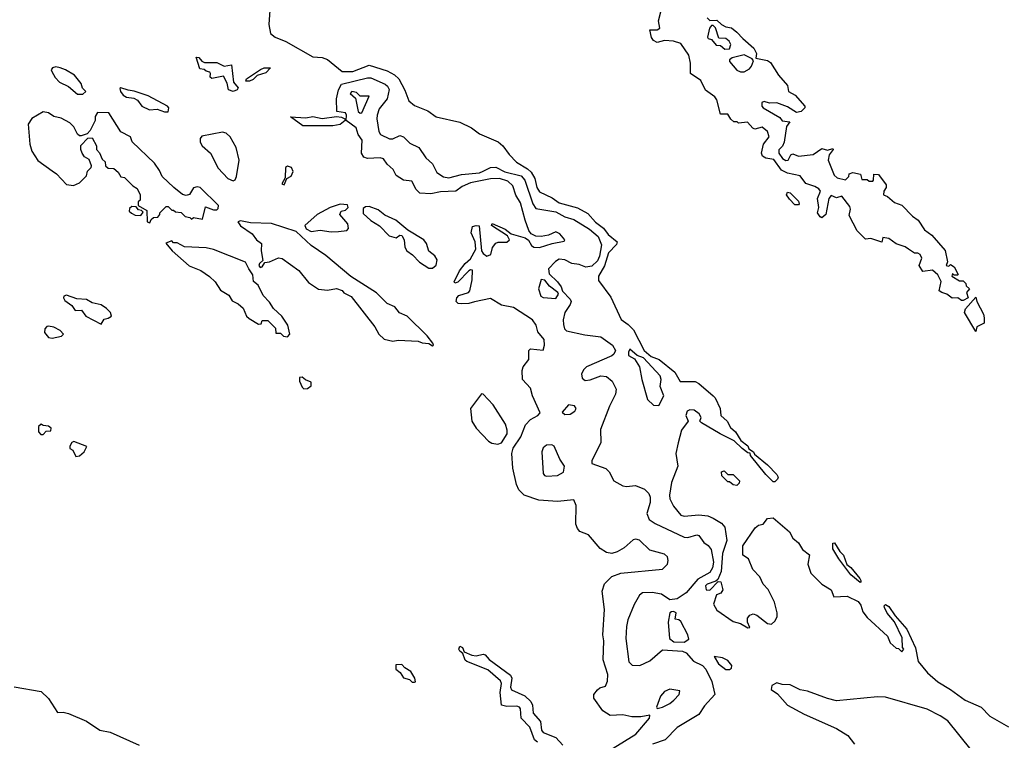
# Model space of a CAD drawing. Extents: x 2029826 to 2248070, y 228728 to 402406.
# Tile 138 of 256: x 2082416 to 2087852, y 350342 to 354322. Entities that reach past the tile are written whole.
import ezdxf

# ---------------------------------------------------------------- set-up
doc = ezdxf.new("R2010")
doc.units = 0

msp = doc.modelspace()

# ---------------------------------------------------------------- linework, layer by layer
at = {"layer": '0CON10XD'}
for points in [[(2083796.7, 354375), (2083791, 354295), (2083800, 354245), (2083825.3, 354225.3), (2083885, 354201.2), (2084035, 354116.9), (2084085, 354112.7), (2084115, 354102.7), (2084196.3, 354036.3), (2084255, 354036.1), (2084345, 354070.2), (2084445, 354039.5), (2084485, 354016.8), (2084509.4, 353995), (2084542.1, 353932.1)], [(2086211.2, 354331.2), (2086225, 354317.5), (2086265, 354320), (2086290, 354295), (2086315, 354282.5), (2086345, 354277.5), (2086375, 354253.3), (2086407.3, 354217.3), (2086469.2, 354165), (2086483.3, 354135), (2086480, 354110), (2086545, 354095.6), (2086560, 354085), (2086605.6, 354015.6), (2086655, 353957.5), (2086660, 353925), (2086696.7, 353905), (2086750, 353845), (2086750, 353835), (2086730, 353815), (2086705, 353810), (2086655, 353840), (2086595, 353863.3), (2086555, 353861.2), (2086525, 353870), (2086513.3, 353865), (2086513.8, 353845), (2086521.2, 353835), (2086612, 353782), (2086625, 353762.5), (2086667.5, 353757.5), (2086648.3, 353731.7), (2086636.2, 353645), (2086626.6, 353623.4), (2086606.4, 353603.6), (2086606.7, 353585), (2086627.5, 353555), (2086645, 353543.8), (2086657.5, 353545), (2086673.3, 353575), (2086685, 353580), (2086715, 353567.5), (2086797, 353577), (2086845, 353611.2), (2086875, 353601.2), (2086905, 353610), (2086907.5, 353605), (2086884, 353576), (2086880, 353545), (2086913, 353463), (2086928.3, 353448.3), (2086975, 353437.5), (2086992.5, 353455), (2086995, 353470), (2087015, 353477.5), (2087058.3, 353468.3), (2087065, 353440), (2087095, 353440), (2087105, 353430), (2087125, 353430), (2087130, 353435), (2087131.7, 353468.3), (2087156.4, 353466.4), (2087199.3, 353409.3), (2087200, 353395), (2087186.7, 353375), (2087184, 353354), (2087206.1, 353346.1), (2087245, 353312.5), (2087285, 353296.7), (2087345, 353236.7), (2087376.2, 353215), (2087410.5, 353160.5), (2087451.7, 353131.7), (2087525, 353047.5), (2087537.5, 352985), (2087530, 352965), (2087545, 352960), (2087555, 352970), (2087575, 352957.5), (2087597.5, 352915), (2087595, 352910), (2087575, 352910), (2087565, 352920), (2087562.5, 352905), (2087605, 352880), (2087625, 352880), (2087640, 352865), (2087641.7, 352851.7), (2087660, 352835), (2087642.5, 352815), (2087652.5, 352785), (2087625, 352771.2), (2087615, 352771.2), (2087595, 352786), (2087564, 352784), (2087535, 352806.7), (2087507.5, 352815), (2087492.5, 352825), (2087503.3, 352875), (2087485, 352912.5), (2087455, 352937.5), (2087401.7, 352931.7), (2087382.5, 352965), (2087396.7, 353005), (2087386.7, 353025), (2087375, 353032.5), (2087355, 353032.5), (2087322.5, 353055), (2087305, 353067.5), (2087253.9, 353083.9), (2087215, 353113.3), (2087181.7, 353118.3), (2087175, 353092.5), (2087115, 353112.5), (2087085, 353110), (2087040, 353155), (2086995, 353240), (2087003.3, 353275), (2086999.5, 353289.5), (2086955, 353346.2), (2086925, 353337.5), (2086895, 353350), (2086882.5, 353335), (2086866.2, 353245), (2086845, 353227.5), (2086835, 353232.5), (2086820, 353255), (2086827.5, 353285), (2086820, 353335), (2086836.2, 353375), (2086827, 353387), (2086805, 353401.2), (2086756.2, 353416.2), (2086725, 353458.8), (2086655, 353474.4), (2086621.2, 353491.2), (2086579.2, 353549.2), (2086535, 353557.5), (2086517.3, 353567.3), (2086511.5, 353585), (2086521.5, 353635), (2086553.1, 353675), (2086545, 353704), (2086515, 353728.8), (2086475, 353717.5), (2086463, 353723), (2086433.6, 353756.4), (2086385, 353750), (2086377, 353757), (2086358.3, 353758.3), (2086341.7, 353771.7), (2086325, 353800), (2086285, 353800), (2086265, 353880), (2086254.2, 353895), (2086201.9, 353931.9), (2086176.9, 353985), (2086120, 354025), (2086118.9, 354081.1), (2086110, 354125), (2086065, 354190.8), (2086025, 354202.5), (2085975, 354207.1), (2085935, 354196.4), (2085915, 354207.5), (2085904.3, 354224.3), (2085895, 354266), (2085934.5, 354265.5), (2085949.2, 354275), (2085942.3, 354315), (2085956, 354365)], [(2086308.3, 354158.3), (2086335, 354160), (2086342.5, 354185), (2086333, 354203), (2086315, 354217.5), (2086275, 354220), (2086257, 354277), (2086245, 354290), (2086235, 354290), (2086223.3, 354275), (2086213.3, 354225), (2086217, 354217), (2086235, 354212.5), (2086261.7, 354181.7), (2086285, 354180), (2086308.3, 354158.3)], [(2083595, 353924.8), (2083568.2, 353935), (2083560.9, 353970.9), (2083540.7, 354010.7), (2083476.2, 353996.2), (2083466.7, 354005), (2083470, 354025), (2083465, 354032.5), (2083445, 354037.5), (2083435, 354047.5), (2083410.7, 354050.7), (2083390, 354115), (2083405, 354112.5), (2083422, 354092), (2083435.8, 354085.8), (2083505, 354085.4), (2083545, 354065.4), (2083585, 354073.3), (2083596.9, 353976.9), (2083621.9, 353945), (2083615.6, 353935), (2083595, 353924.8)], [(2086415, 354033.8), (2086445, 354050), (2086456.7, 354065), (2086467.5, 354095), (2086460, 354105), (2086415, 354127.5), (2086348.3, 354111.7), (2086335, 354100), (2086335, 354090), (2086375, 354043.3), (2086395, 354033.8), (2086415, 354033.8)], [(2082765, 353910), (2082780, 353925), (2082763, 353943), (2082755, 353970), (2082717.5, 354015), (2082668, 354045), (2082638.8, 354055), (2082615, 354060.6), (2082596.7, 354055), (2082590, 354045), (2082592.5, 354035), (2082611.7, 354001.7), (2082635, 353977.5), (2082685, 353952.5), (2082735, 353910), (2082765, 353910)], [(2083665, 353982), (2083667.5, 353995), (2083745, 354047.3), (2083766.2, 354056.2), (2083800, 354055), (2083775, 354027.8), (2083727, 354013), (2083705, 353992.1), (2083685, 353982.7), (2083665, 353982)], [(2084925.8, 352764.2), (2084895, 352754.8), (2084852.7, 352752.7), (2084836.7, 352755), (2084826, 352765), (2084830, 352785), (2084840.8, 352799.2), (2084893.3, 352815), (2084900.8, 352825), (2084914.3, 352884.3), (2084915, 352937.5), (2084905, 352940), (2084895, 352934), (2084835, 352872), (2084817.5, 352867.5), (2084814.3, 352874.3), (2084843.8, 352935), (2084875, 352975.5), (2084905, 353001.4), (2084933.3, 353055), (2084931.1, 353095), (2084908.4, 353145), (2084915, 353179.4), (2084935.8, 353185.8), (2084952.5, 353182.5), (2084966.2, 353045), (2084975, 353030), (2084995, 353016.2), (2085016.2, 353025), (2085026.1, 353063.9), (2085045, 353087.5), (2085056.7, 353093.3), (2085105, 353093.5), (2085120, 353105), (2085108, 353128), (2085020, 353185), (2085024.1, 353195.9), (2085096.2, 353165), (2085128.6, 353138.6), (2085207, 353117), (2085224.4, 353104.4), (2085241.4, 353075), (2085255, 353064.5), (2085285, 353063.1), (2085354.7, 353085.3), (2085421.2, 353098.8), (2085425.7, 353105), (2085398.2, 353138.2), (2085375, 353149.6), (2085335, 353131.5), (2085293.8, 353123.8), (2085265, 353125.6), (2085239.1, 353139.1), (2085226.9, 353156.9), (2085207, 353215), (2085181, 353311), (2085155, 353352), (2085137.5, 353405), (2085110.2, 353430.2), (2085063.9, 353443.9), (2085015, 353443.3), (2084905, 353420.8), (2084858.9, 353401.1), (2084823.8, 353375), (2084739.3, 353370.7), (2084685, 353360), (2084625, 353363), (2084605, 353383.3), (2084580, 353430), (2084535, 353435.4), (2084495, 353462.1), (2084477.1, 353495), (2084445, 353523.8), (2084425, 353553.3), (2084405, 353559.1), (2084335.7, 353554.3), (2084315, 353563), (2084303.2, 353585), (2084307.1, 353657.1), (2084285, 353687.1), (2084273.8, 353723.8), (2084217.5, 353765), (2084220, 353795), (2084215, 353807.5), (2084167.5, 353815), (2084164.4, 353884.4), (2084175.4, 353935), (2084193.2, 353965), (2084335, 354001.1), (2084355, 354001.2), (2084433.5, 353965), (2084446.5, 353955), (2084455, 353936.2), (2084445.3, 353885), (2084399.9, 353830.1), (2084389.3, 353795), (2084387.3, 353775), (2084398.8, 353705), (2084408.5, 353688.5), (2084457, 353663), (2084475.4, 353664.6), (2084515, 353682.5), (2084535, 353675.4), (2084569.9, 353639.9), (2084619.7, 353615), (2084658.7, 353558.7), (2084694.2, 353525), (2084718.1, 353478.1), (2084755, 353453.3), (2084785, 353449.2), (2084855, 353465.9), (2084953.4, 353476.6), (2084975, 353485.9), (2085015, 353505.7), (2085045, 353507.7), (2085095, 353481.2), (2085185, 353460), (2085203.8, 353435), (2085247.8, 353305), (2085265, 353279.5), (2085375, 353260.8), (2085425, 353232.1), (2085475, 353218), (2085562.1, 353165), (2085609, 353125), (2085627.7, 353077.7), (2085616.4, 353015), (2085605, 352989.7), (2085575, 352960), (2085541.2, 352955), (2085505, 352969.5), (2085464.2, 352975), (2085425, 352995.3), (2085395, 352998.6), (2085373.7, 352986.3), (2085334.6, 352945), (2085338, 352918), (2085385, 352874.4), (2085405, 352845.8), (2085412.9, 352822.9), (2085455, 352777.5), (2085459.6, 352765), (2085455, 352748.6), (2085425.3, 352704.7), (2085416.2, 352665), (2085418.6, 352638.6), (2085424.2, 352614.2), (2085435, 352602.5), (2085535, 352581.8), (2085625, 352570.9), (2085687.8, 352525), (2085704.7, 352495), (2085696.7, 352475), (2085685, 352464.8), (2085545, 352403.9), (2085529.9, 352390.1), (2085518, 352365), (2085521.5, 352341.5), (2085538.2, 352328.2), (2085565, 352331.8), (2085625, 352354.3), (2085655, 352350.6), (2085685.9, 352325), (2085708.2, 352281.8), (2085705, 352253.1), (2085671.9, 352188.1), (2085621.5, 352058.5), (2085625, 351985.7), (2085574.7, 351885), (2085575, 351870), (2085652.1, 351842.1), (2085669.5, 351825), (2085695.5, 351775), (2085745, 351747.7), (2085765, 351742.9), (2085815, 351748.9), (2085865, 351728.9), (2085888.4, 351705), (2085897.1, 351685), (2085896.1, 351655), (2085878.4, 351595), (2085890.7, 351560.7), (2085925, 351538.5), (2086083.3, 351463.3), (2086105, 351462.2), (2086155, 351475.8), (2086165, 351472.3), (2086192.5, 351435), (2086216.9, 351416.9), (2086233.2, 351395), (2086246, 351325), (2086239.9, 351295), (2086225, 351269.1), (2086158.9, 351231.1), (2086095, 351156.3), (2086045, 351124), (2086005, 351117), (2085959.3, 351149.3), (2085907.8, 351157.8), (2085855, 351157.2), (2085837.4, 351142.6), (2085807.3, 351092.7), (2085773.4, 351006.6), (2085765, 350970), (2085761.6, 350905), (2085778.7, 350775), (2085797, 350757), (2085838.8, 350755), (2085895, 350781.1), (2085965, 350841.2), (2086075, 350834.6), (2086095, 350824.1), (2086135, 350779.8), (2086184.7, 350755), (2086203.6, 350735), (2086236.4, 350666.4), (2086253.8, 350595), (2086197.3, 350532.7), (2086165, 350484), (2086045, 350412.4), (2085979.5, 350345), (2085908.8, 350321.2)], [(2083235, 353812.5), (2083240, 353835), (2083232.5, 353845), (2083125, 353901.2), (2083047.9, 353927.9), (2083015, 353932), (2082975, 353946.2), (2082968.3, 353941.7), (2082972.5, 353925), (2082987.5, 353905), (2083005, 353893.3), (2083045, 353887.5), (2083067, 353877), (2083090, 353845), (2083133, 353823), (2083175, 353827.5), (2083215, 353812.5), (2083235, 353812.5)], [(2084295, 353805.7), (2084305, 353807.1), (2084345, 353900), (2084295, 353900), (2084275, 353920), (2084250, 353925), (2084240, 353915), (2084268.8, 353888.8), (2084284.5, 353815), (2084295, 353805.7)], [(2084542.1, 353932.1), (2084563.5, 353873.5), (2084595, 353847.9), (2084668.1, 353818.1), (2084715, 353785.6), (2084846, 353755), (2084910, 353725), (2084955, 353690.9), (2085057.3, 353647.3), (2085083.1, 353625), (2085117.2, 353577.2), (2085157.7, 353535), (2085218.5, 353498.5), (2085239.1, 353479.1), (2085259.5, 353445), (2085270.4, 353395), (2085285, 353370.6), (2085355, 353338.5), (2085395, 353310.9), (2085495, 353282.4), (2085551.7, 353251.7), (2085595, 353204.2), (2085639.7, 353169.7), (2085665.3, 353135), (2085713.8, 353095), (2085709.8, 353080.2), (2085666.8, 353035), (2085645, 352963.2), (2085610.9, 352905), (2085611.7, 352881.7), (2085679.6, 352789.6), (2085735.8, 352665.8), (2085775, 352639.2), (2085805, 352608.8), (2085864.2, 352494.2), (2085901.7, 352461.7), (2085946.2, 352445), (2086033.3, 352375), (2086063, 352323), (2086145, 352323.3), (2086165, 352312.5), (2086243.9, 352243.9), (2086255, 352232.5), (2086282.5, 352175), (2086287.5, 352135), (2086322.5, 352105), (2086339.3, 352069.3), (2086367.5, 352045), (2086397, 351997), (2086435, 351967.5), (2086441.7, 351951.7), (2086467.5, 351935), (2086471.7, 351921.7), (2086545, 351862.5), (2086595, 351810), (2086602.5, 351795), (2086600, 351785), (2086585, 351770), (2086575, 351770), (2086535, 351810), (2086450, 351915), (2086448.3, 351928.3), (2086435, 351930), (2086403.6, 351953.6), (2086360, 351995), (2086282.5, 352035), (2086180, 352095), (2086170, 352105), (2086177.5, 352125), (2086167.5, 352145), (2086140, 352165), (2086115, 352167.5), (2086100.7, 352159.3), (2086092.5, 352135), (2086106.4, 352103.6), (2086070, 352055), (2086050.6, 351985), (2086038, 351925), (2086048.8, 351855), (2086013.9, 351766.1), (2086003.1, 351695), (2086005.6, 351675), (2086025, 351635.8), (2086065, 351584.6), (2086085, 351578.9), (2086165, 351586.5), (2086215, 351580.7), (2086245, 351569.5), (2086290.4, 351540.4), (2086308.3, 351518.3), (2086320, 351445), (2086295, 351373.3), (2086288.9, 351275), (2086270, 351230), (2086259.3, 351220.7), (2086210.8, 351205), (2086202.5, 351195), (2086205, 351172.5), (2086225, 351171.2), (2086271.7, 351218.3), (2086287, 351217), (2086297, 351173), (2086286.4, 351153.6), (2086262.5, 351145), (2086247, 351093), (2086265, 351060), (2086355, 350997.5), (2086395, 350986.7), (2086435, 350963.3), (2086446.7, 350965), (2086434.1, 350994.1), (2086433.1, 351016.9), (2086446.4, 351033.6), (2086465, 351041.1), (2086485, 351033.1), (2086545, 350986.2), (2086567, 350983), (2086585, 351000), (2086597, 351023), (2086597.5, 351045), (2086582.5, 351105), (2086547.5, 351175), (2086520, 351205), (2086502.5, 351245), (2086462.5, 351285), (2086440, 351345), (2086407.5, 351365), (2086407.5, 351415), (2086476.7, 351515), (2086495, 351530), (2086520, 351535), (2086545, 351567.5), (2086575, 351570), (2086665, 351492.5), (2086685, 351457.5), (2086715, 351432.5), (2086737.5, 351395), (2086776.1, 351366.1), (2086766.7, 351315), (2086784.1, 351264.1), (2086843.6, 351203.6), (2086895, 351172.5), (2086910, 351135), (2086985, 351138), (2087045, 351108), (2087059.1, 351089.1), (2087071.4, 351051.4), (2087095, 351020), (2087207.6, 350917.6), (2087220.7, 350880.7), (2087255, 350850), (2087268.3, 350848.3), (2087285, 350830), (2087297.5, 350845), (2087290, 350855), (2087287.3, 350907.3), (2087245.8, 350995.8), (2087205, 351043.3), (2087190, 351075), (2087187.5, 351085), (2087195, 351092.5), (2087215, 351081.2), (2087249.7, 351029.7), (2087314, 350955), (2087362.1, 350852.1), (2087376.4, 350776.4), (2087426.7, 350715), (2087483.8, 350665), (2087555, 350622.5), (2087635, 350562.9), (2087723.3, 350525), (2087772.5, 350475), (2087875, 350415.5)], [(2083135, 353200), (2083141.7, 353218.3), (2083155, 353230), (2083178.3, 353231.7), (2083190, 353245), (2083190, 353255), (2083225, 353290), (2083235, 353290), (2083255, 353270), (2083265, 353270), (2083275, 353260), (2083307, 353257), (2083330, 353235), (2083355, 353230), (2083365, 353220), (2083375, 353230), (2083425, 353220), (2083441.7, 353288.3), (2083485, 353272.5), (2083505, 353272.5), (2083511.7, 353278.3), (2083512.5, 353295), (2083412.5, 353395), (2083395, 353398.8), (2083375, 353392.5), (2083353, 353357), (2083335, 353350), (2083315, 353356.7), (2083267.5, 353395), (2083202.5, 353455), (2083188.3, 353488.3), (2083159.3, 353529.3), (2083037, 353647), (2083027.5, 353675), (2082975, 353702.5), (2082907, 353807), (2082845, 353810), (2082833, 353787), (2082832.5, 353765), (2082805, 353710), (2082788.3, 353691.7), (2082755, 353680), (2082745, 353680), (2082735, 353690), (2082715, 353730), (2082693, 353753), (2082645, 353777.5), (2082605, 353787.5), (2082575, 353806.7), (2082545, 353812.5), (2082483.3, 353776.7), (2082462.5, 353745), (2082472.5, 353635), (2082482.5, 353595), (2082515, 353544), (2082595, 353486.7), (2082619.7, 353469.7), (2082675, 353411.4), (2082713.3, 353406.7), (2082745, 353420), (2082785, 353460), (2082790, 353485), (2082810, 353505), (2082812.5, 353515), (2082799.3, 353549.3), (2082773.6, 353563.6), (2082760, 353585), (2082752.5, 353605), (2082753, 353627), (2082791.7, 353668.3), (2082815, 353670), (2082840, 353625), (2082840, 353605), (2082857, 353587), (2082871.7, 353551.7), (2082887, 353537), (2082890, 353515), (2082905, 353502.5), (2082935, 353500), (2082959.3, 353479.3), (2082973.6, 353453.6), (2082995, 353450), (2083040, 353405), (2083065, 353390), (2083080, 353355), (2083080, 353325), (2083070, 353315), (2083070, 353295), (2083118.3, 353268.3), (2083120, 353205), (2083135, 353200)], [(2084065, 353734.7), (2083978.8, 353735), (2083910, 353785), (2083995, 353780), (2084035, 353786.5), (2084085, 353776.4), (2084165, 353786.2), (2084192.5, 353782.5), (2084210, 353775), (2084212.5, 353765), (2084185, 353742.7), (2084145, 353735.4), (2084065, 353734.7)], [(2083595, 353431.4), (2083605, 353438), (2083612.2, 353455), (2083627.1, 353545), (2083611.2, 353615), (2083578.5, 353675), (2083555, 353695.6), (2083535, 353700.5), (2083421.2, 353678.8), (2083412.5, 353665), (2083412.5, 353645), (2083422.5, 353625), (2083470, 353585), (2083511.7, 353501.7), (2083564.5, 353444.5), (2083595, 353431.4)], [(2083875, 353410), (2083890, 353445), (2083915, 353457.5), (2083926.1, 353483.9), (2083916.7, 353505), (2083895, 353512.5), (2083883.3, 353505), (2083881.7, 353448.3), (2083862.5, 353415), (2083875, 353410)], [(2086715, 353300), (2086695, 353300), (2086665, 353330), (2086650, 353355), (2086655, 353370), (2086670, 353365), (2086715, 353320), (2086720, 353305), (2086715, 353300)], [(2083085, 353240), (2083098.3, 353258.3), (2083088.3, 353268.3), (2083071.7, 353271.7), (2083058.3, 353288.3), (2083035, 353290), (2083021.7, 353278.3), (2083020, 353265), (2083033, 353253), (2083053, 353243), (2083085, 353240)], [(2084135, 353150), (2084175, 353152.5), (2084221.7, 353158.3), (2084231.7, 353168.3), (2084227.5, 353195), (2084182.5, 353245), (2084190, 353265), (2084215, 353270), (2084230, 353285), (2084225, 353300), (2084185, 353302.5), (2084130, 353285), (2084058, 353245), (2083990, 353185), (2083997, 353167), (2084025, 353152.5), (2084075, 353160), (2084135, 353150)], [(2084695, 352950), (2084714.1, 352965.9), (2084721.2, 352995), (2084707.7, 353017.7), (2084674.2, 353044.2), (2084662, 353085), (2084646.2, 353105), (2084559.2, 353159.2), (2084492.5, 353215), (2084431.7, 353241.7), (2084395, 353271.2), (2084345, 353290), (2084325, 353287.5), (2084311.7, 353278.3), (2084311.7, 353251.7), (2084353.6, 353213.6), (2084403, 353183), (2084455, 353127.5), (2084495, 353117.5), (2084515, 353132.5), (2084525, 353130), (2084537.5, 353105), (2084542.5, 353065), (2084552.5, 353045), (2084585, 353022.5), (2084622.7, 352982.7), (2084675, 352950), (2084695, 352950)], [(2084695, 352520), (2084700, 352525), (2084697.5, 352535), (2084666, 352575), (2084555, 352684.3), (2084512.1, 352702.1), (2084486.2, 352735), (2084444.4, 352754.4), (2084385, 352812.9), (2084244.2, 352904.2), (2084105, 353020), (2084025, 353074), (2083941.2, 353151.2), (2083805, 353196.1), (2083690.3, 353200.3), (2083635, 353210), (2083620, 353205), (2083635, 353182.5), (2083699.5, 353139.5), (2083722.5, 353105), (2083750, 353085), (2083749.2, 353045), (2083758.8, 352991.2), (2083738.8, 352975), (2083736.2, 352965), (2083742.5, 352952.5), (2083755, 352956.2), (2083770, 352980), (2083795.6, 352984.4), (2083845, 353006.7), (2083865, 353002.5), (2083955.9, 352935.9), (2084010.5, 352870.5), (2084065, 352833.3), (2084115, 352827.5), (2084165, 352836.7), (2084196.1, 352826.1), (2084205, 352813.3), (2084245, 352793.3), (2084375.8, 352625.8), (2084398.8, 352585), (2084427.3, 352557.3), (2084475, 352546.2), (2084505, 352552), (2084615, 352546.7), (2084637, 352537), (2084675, 352532.5), (2084695, 352520)], [(2083895, 352570), (2083906.7, 352585), (2083896.2, 352635), (2083863.3, 352685), (2083817, 352727), (2083795, 352762.5), (2083759.3, 352799.3), (2083732.5, 352855), (2083706.4, 352876.4), (2083703.3, 352913.3), (2083680, 352945), (2083663, 352983), (2083485, 353053.3), (2083445, 353062.5), (2083325, 353067.5), (2083285, 353090), (2083265, 353090), (2083255, 353100), (2083221.7, 353088.3), (2083256.7, 353045), (2083352.1, 352962.1), (2083415.7, 352935.7), (2083464.2, 352904.2), (2083494.1, 352874.1), (2083525, 352827.5), (2083571.2, 352801.2), (2083588.3, 352768.3), (2083622.3, 352752.3), (2083649.3, 352729.3), (2083667.5, 352685), (2083681.7, 352671.7), (2083735, 352640), (2083748.3, 352641.7), (2083755, 352660), (2083785, 352660), (2083828.3, 352618.3), (2083830, 352590), (2083855, 352590), (2083873, 352573), (2083895, 352570)], [(2085375, 352781.2), (2085390, 352805), (2085386.7, 352815), (2085340.7, 352850.7), (2085315, 352882.5), (2085295, 352886.2), (2085280, 352835), (2085292.5, 352795), (2085305, 352787.5), (2085375, 352781.2)], [(2082865, 352640), (2082881.7, 352668.3), (2082905, 352672.5), (2082922.5, 352685), (2082917.5, 352705), (2082895, 352727.5), (2082865, 352747.5), (2082815, 352757.5), (2082785, 352776.7), (2082730.7, 352780.7), (2082675, 352800), (2082660, 352795), (2082657.5, 352785), (2082665, 352770), (2082703, 352743), (2082722.5, 352715), (2082757, 352717), (2082780, 352685), (2082865, 352640)], [(2085692, 350298), (2085817.8, 350375), (2085892.9, 350465), (2085895, 350480), (2085845, 350470.7), (2085795, 350470.7), (2085745, 350482.2), (2085675, 350478.6), (2085636, 350505), (2085585.4, 350575), (2085585.4, 350595), (2085605, 350620.5), (2085618.1, 350631.9), (2085649.7, 350640.3), (2085661.7, 350668.3), (2085662.6, 350705), (2085637, 350787), (2085640.7, 350890.7), (2085635.2, 350925), (2085644.8, 351065), (2085630.6, 351165), (2085645, 351206), (2085685, 351246.2), (2085735, 351264.8), (2085965, 351287.8), (2085991.3, 351315), (2085995.9, 351335), (2085991.4, 351355), (2085975, 351369.5), (2085895, 351392.2), (2085836.9, 351446.9), (2085816.9, 351453.1), (2085801.8, 351448.2), (2085753.5, 351405), (2085715, 351382), (2085685, 351372.8), (2085655, 351379.2), (2085621.2, 351401.2), (2085556.8, 351476.8), (2085508, 351495), (2085495, 351511.2), (2085485.9, 351535.9), (2085488.5, 351638.5), (2085475, 351670.8), (2085385, 351660.6), (2085281, 351669), (2085200.8, 351695), (2085171.2, 351725), (2085158.5, 351755), (2085138.4, 351845), (2085132.5, 351925), (2085139.3, 351955), (2085181.9, 352018.1), (2085208, 352085), (2085235, 352113.6), (2085276.5, 352135), (2085289.3, 352150.7), (2085246.1, 352245), (2085236.1, 352286.1), (2085191.4, 352335), (2085189.7, 352385), (2085195.8, 352405), (2085226, 352445), (2085225.8, 352495), (2085235, 352504.2), (2085305, 352496.7), (2085313.5, 352525), (2085311.1, 352555), (2085276.9, 352596.9), (2085266.4, 352635), (2085247.1, 352665), (2085141.5, 352731.5), (2085075, 352744.8), (2085015, 352782.6), (2084925.8, 352764.2)], [(2087695, 352600), (2087632.5, 352705), (2087637.5, 352725), (2087695, 352790), (2087700, 352765), (2087737.5, 352695), (2087740, 352675), (2087740, 352645), (2087700, 352625), (2087695, 352600)], [(2082595, 352563.3), (2082646.4, 352573.6), (2082657.5, 352585), (2082640, 352605), (2082603.9, 352623.9), (2082575, 352630), (2082565, 352626.7), (2082553.8, 352615), (2082553.3, 352595), (2082575, 352566.7), (2082595, 352563.3)], [(2085945, 352191.2), (2085972.5, 352245), (2085952.5, 352295), (2085957.5, 352335), (2085952.5, 352355), (2085860, 352455), (2085825, 352467.5), (2085785, 352502.5), (2085776.7, 352485), (2085777.5, 352467.5), (2085809.3, 352449.3), (2085837.5, 352405), (2085850, 352335), (2085882.5, 352225), (2085915, 352192), (2085945, 352191.2)], [(2083985, 352283.8), (2084005, 352284), (2084025, 352300), (2084025, 352320), (2083993, 352333), (2083975, 352347.5), (2083960, 352345), (2083960, 352325), (2083975, 352292.5), (2083985, 352283.8)], [(2085055, 351977.5), (2085075, 351984.4), (2085106.7, 352035), (2085107.7, 352055), (2085097.6, 352087.6), (2085030, 352195), (2084975, 352253.8), (2084965, 352256), (2084904, 352175), (2084912.5, 352105), (2084936.7, 352065), (2085003.9, 351993.9), (2085022.9, 351982.9), (2085055, 351977.5)], [(2085425, 352141.2), (2085455, 352144), (2085479.8, 352160.2), (2085488.6, 352175), (2085478.4, 352188.4), (2085445, 352195.4), (2085410, 352155), (2085425, 352141.2)], [(2082545, 352030), (2082561.7, 352048.3), (2082588.3, 352051.7), (2082590, 352065), (2082575, 352077.5), (2082545, 352080), (2082535, 352087.5), (2082520, 352075), (2082520, 352045), (2082531.7, 352031.7), (2082545, 352030)], [(2082725, 351910), (2082745, 351912.5), (2082772.5, 351935), (2082786.7, 351965), (2082715, 351992.5), (2082703.3, 351986.7), (2082693, 351967), (2082693, 351953), (2082710, 351945), (2082725, 351910)], [(2085325, 351800.6), (2085385, 351804.7), (2085417.4, 351822.6), (2085423.7, 351855), (2085398, 351895), (2085367, 351967), (2085354.4, 351974.4), (2085325, 351972.7), (2085305, 351956.7), (2085297.8, 351935), (2085306.2, 351816.2), (2085313.7, 351803.7), (2085325, 351800.6)], [(2086375, 351750), (2086355, 351752.5), (2086335, 351770), (2086325, 351770), (2086293, 351803), (2086290, 351825), (2086305, 351830), (2086325, 351810), (2086355, 351810), (2086390, 351775), (2086388.3, 351761.7), (2086375, 351750)], [(2087055, 351213.8), (2087003.8, 351255), (2086938.8, 351345), (2086905, 351400), (2086905, 351430), (2086915, 351432.5), (2086943.8, 351383.8), (2086963.3, 351365), (2086983, 351313), (2087005, 351296.7), (2087053.3, 351235), (2087060, 351225), (2087060, 351215), (2087055, 351213.8)], [(2086085, 350884.2), (2086109.5, 350900.5), (2086104, 350925), (2086065, 350997.5), (2086055, 351007.5), (2086035, 351010), (2086040, 351045), (2086025, 351053.8), (2086015, 351052), (2086004.3, 351045), (2085996, 350995), (2086003.8, 350905), (2086027.5, 350885), (2086085, 350884.2)], [(2085275, 350331.2), (2085258, 350345), (2085232.5, 350415), (2085184.8, 350465), (2085181.2, 350515), (2085175.4, 350525), (2085160.9, 350530.9), (2085105, 350529.2), (2085075, 350535.8), (2085067.6, 350605), (2085076.2, 350655), (2085069.5, 350669.5), (2085000.8, 350730.8), (2084885, 350777.1), (2084875.8, 350785), (2084861.7, 350821.7), (2084845, 350833.3), (2084840, 350845), (2084845, 350862.5), (2084860, 350855), (2084870, 350830), (2084912.2, 350812.2), (2084935, 350808.2), (2084975, 350817.8), (2084985, 350814.2), (2085007.6, 350787.6), (2085125, 350701.5), (2085132.7, 350685), (2085126, 350635), (2085131.2, 350621.2), (2085205, 350586.8), (2085236.8, 350556.8), (2085246.3, 350535), (2085250.9, 350490.9), (2085291.7, 350445), (2085297.2, 350397.2), (2085305.2, 350385.2), (2085375, 350356.5), (2085415, 350314.7)], [(2086335, 350733.3), (2086345, 350740), (2086346.7, 350755), (2086325, 350782.5), (2086295, 350797.5), (2086250, 350805), (2086273.8, 350765), (2086315, 350733.3), (2086335, 350733.3)], [(2084595, 350662.5), (2084600, 350665), (2084597.5, 350685), (2084575, 350722.5), (2084541.7, 350741.7), (2084525, 350760), (2084491.7, 350758.3), (2084492.5, 350735), (2084516.4, 350716.4), (2084535, 350687.5), (2084567, 350677), (2084583, 350663), (2084595, 350662.5)], [(2082385, 350638), (2082535, 350611.5), (2082575, 350573.6), (2082625, 350496), (2082655, 350497.3), (2082685, 350489.6), (2082785, 350447.3), (2082857.6, 350397.6), (2082915, 350386), (2083075.4, 350315.4)], [(2085935, 350517.5), (2085965, 350524.3), (2086005, 350544.3), (2086026.7, 350563.3), (2086055.7, 350595), (2086060, 350615), (2086005, 350624.1), (2085975, 350612.3), (2085952.9, 350585), (2085931.2, 350525), (2085935, 350517.5)], [(2087669.4, 350289.4), (2087539.1, 350449.1), (2087497.4, 350477.4), (2087425, 350513.6), (2087195, 350579.2), (2087151.7, 350581.7), (2086925, 350559.6), (2086875, 350572.1), (2086765, 350613.1), (2086725, 350620.8), (2086668.8, 350648.8), (2086625, 350650), (2086595, 350658.8), (2086567.5, 350645), (2086565, 350622.5), (2086599.3, 350599.3), (2086654.2, 350535), (2086746.1, 350486.1), (2086925, 350407.8), (2086988.6, 350368.6), (2087025, 350320)]]:
    msp.add_lwpolyline(points, dxfattribs=at)

doc.saveas('drawing.dxf')
